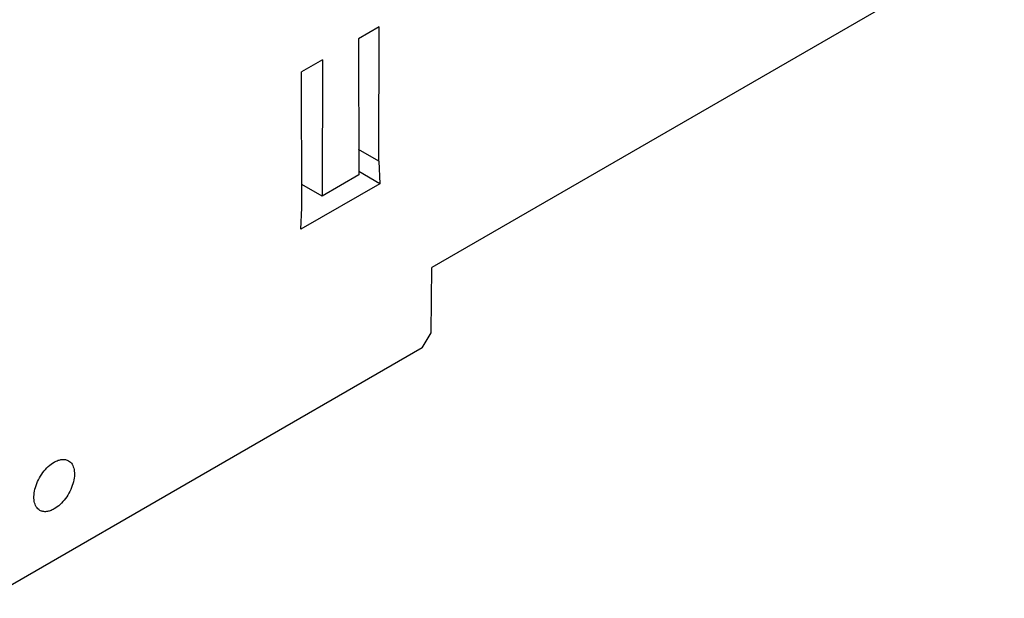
# Model space of a CAD drawing. Header units: millimetres. Extents: x 25 to 197, y 70 to 241.
# Tile 15 of 23: x 135 to 178, y 70 to 95. Entities that reach past the tile are written whole.
import ezdxf

# ---------------------------------------------------------------- set-up
doc = ezdxf.new("R2010")
doc.units = ezdxf.units.MM
doc.header["$LTSCALE"] = 20.234425
doc.layers.get('0').update_dxf_attribs({"linetype": 'CONTINUOUS'})

msp = doc.modelspace()

# ---------------------------------------------------------------- linework, layer by layer
at = {"color": 7, "linetype": 'Continuous'}
for p, q in [((178.092, 98.908), (153.131, 84.497)), ((150.826, 94.988), (149.921, 94.466)), ((150.812, 89.137), (150.826, 94.988)), ((149.921, 94.466), (149.935, 88.531)), ((148.351, 93.559), (147.446, 93.037)), ((148.351, 93.559), (148.337, 87.608)), ((147.458, 87.101), (147.446, 93.037)), ((150.812, 89.137), (149.933, 89.645)), ((150.812, 89.137), (150.855, 88.15)), ((149.935, 88.531), (148.337, 87.608)), ((150.855, 88.15), (149.935, 88.681)), ((150.855, 88.15), (147.417, 86.164)), ((148.337, 87.608), (147.456, 88.116)), ((147.417, 86.164), (147.458, 87.101)), ((153.089, 81.647), (153.131, 84.497)), ((152.707, 80.986), (153.089, 81.647)), ((152.707, 80.986), (133.792, 70.066))]:
    msp.add_line(p, q, dxfattribs=at)
for points, knots in [([(136.656, 76.006), (136.71, 76.037), (136.82, 76.089), (136.987, 76.13), (137.145, 76.126), (137.239, 76.091), (137.281, 76.067)], [0, 0, 0, 0, 0.289396, 0.549127, 0.782313, 1, 1, 1, 1]), ([(137.281, 76.067), (137.343, 76.031), (137.456, 75.916), (137.539, 75.672), (137.546, 75.378), (137.48, 75.054), (137.347, 74.725), (137.158, 74.418), (136.928, 74.156), (136.748, 74.018), (136.656, 73.964)], [0, 0, 0, 0, 0.086925, 0.186396, 0.30379, 0.4376, 0.582097, 0.729381, 0.871203, 1, 1, 1, 1]), ([(136.031, 73.902), (135.968, 73.939), (135.855, 74.054), (135.772, 74.298), (135.766, 74.592), (135.832, 74.916), (135.964, 75.245), (136.154, 75.552), (136.384, 75.814), (136.563, 75.952), (136.656, 76.006)], [0, 0, 0, 0, 0.086925, 0.186396, 0.30379, 0.4376, 0.582097, 0.729381, 0.871203, 1, 1, 1, 1]), ([(136.656, 73.964), (136.601, 73.933), (136.492, 73.881), (136.324, 73.84), (136.167, 73.844), (136.072, 73.879), (136.031, 73.902)], [0, 0, 0, 0, 0.289396, 0.549127, 0.782313, 1, 1, 1, 1])]:
    msp.add_open_spline(points, degree=3, knots=knots, dxfattribs=at)

doc.saveas('drawing.dxf')
